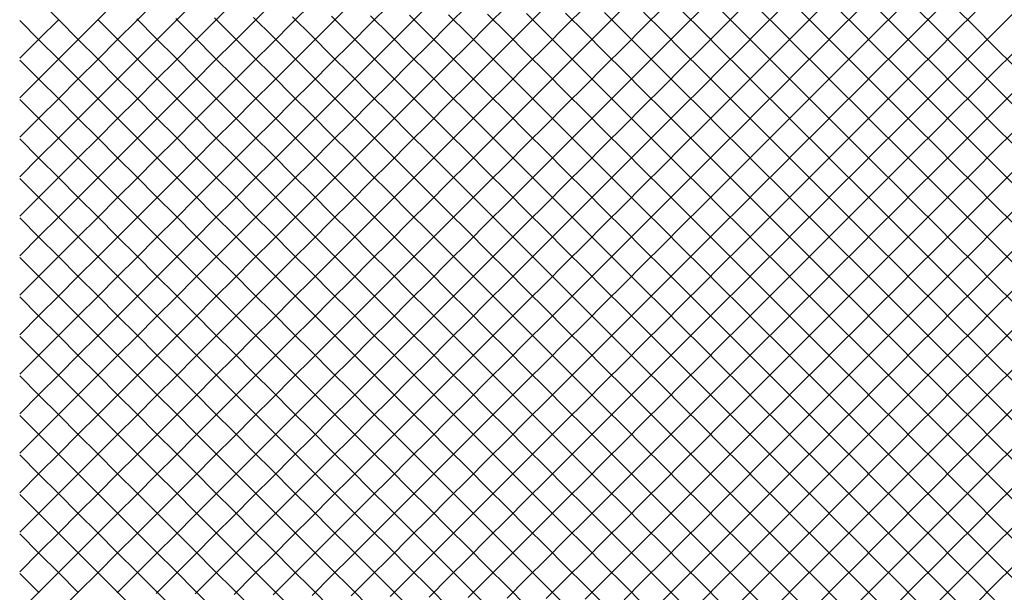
# Model space of a CAD drawing. Extents: x -15.9 to 15.9, y -4.2 to 4.2.
# Tile 12 of 29: x -8.9 to -5.4, y 0 to 2.1. Entities that reach past the tile are written whole.
import ezdxf

# ---------------------------------------------------------------- set-up
doc = ezdxf.new("R2010")
doc.units = 0

msp = doc.modelspace()

# ---------------------------------------------------------------- linework, layer by layer
at = {"layer": 'CNC'}
for points in [[(-8.92345, 1.79055), (-8.85291, 1.86109), (-8.78236, 1.93164), (-8.71182, 2.00218), (-8.64128, 2.07272), (-8.57074, 2.14326)], [(-8.92345, 1.64755), (-8.85291, 1.71809), (-8.78236, 1.78864), (-8.71182, 1.85918), (-8.64128, 1.92972), (-8.57074, 2.00026), (-8.5002, 2.0708), (-8.42966, 2.14134)], [(-8.92345, 1.50455), (-8.85291, 1.57509), (-8.78236, 1.64564), (-8.71182, 1.71618), (-8.64128, 1.78672), (-8.57074, 1.85726), (-8.5002, 1.9278), (-8.42966, 1.99834), (-8.35912, 2.06888), (-8.28858, 2.13942)], [(-8.92345, 1.36155), (-8.85291, 1.43209), (-8.78236, 1.50264), (-8.71182, 1.57318), (-8.64128, 1.64372), (-8.57074, 1.71426), (-8.5002, 1.7848), (-8.42966, 1.85534), (-8.35912, 1.92588), (-8.28858, 1.99642), (-8.21804, 2.06696), (-8.14749, 2.13751)], [(-8.85291, 2.14291), (-8.78236, 2.07236), (-8.71182, 2.00182), (-8.64128, 1.93128), (-8.57074, 1.86074), (-8.5002, 1.7902), (-8.42966, 1.71966), (-8.35912, 1.64912), (-8.28858, 1.57858), (-8.21804, 1.50804), (-8.14749, 1.43749), (-8.07695, 1.36695), (-8.00641, 1.29641), (-7.93587, 1.22587), (-7.86533, 1.15533), (-7.79479, 1.08479), (-7.72425, 1.01425), (-7.65371, 0.94371), (-7.58317, 0.87317), (-7.51263, 0.80263), (-7.44208, 0.73208), (-7.37154, 0.66154), (-7.301, 0.591), (-7.23046, 0.52046), (-7.15992, 0.44992), (-7.08938, 0.37938), (-7.01884, 0.30884), (-6.9483, 0.2383), (-6.87776, 0.16776), (-6.80721, 0.09721), (-6.73667, 0.02667), (-6.66613, -0.04387)], [(-8.92345, 1.21855), (-8.85291, 1.28909), (-8.78236, 1.35964), (-8.71182, 1.43018), (-8.64128, 1.50072), (-8.57074, 1.57126), (-8.5002, 1.6418), (-8.42966, 1.71234), (-8.35912, 1.78288), (-8.28858, 1.85342), (-8.21804, 1.92396), (-8.14749, 1.99451), (-8.07695, 2.06505), (-8.00641, 2.13559)], [(-8.92345, 1.07555), (-8.85291, 1.14609), (-8.78236, 1.21664), (-8.71182, 1.28718), (-8.64128, 1.35772), (-8.57074, 1.42826), (-8.5002, 1.4988), (-8.42966, 1.56934), (-8.35912, 1.63988), (-8.28858, 1.71042), (-8.21804, 1.78096), (-8.14749, 1.85151), (-8.07695, 1.92205), (-8.00641, 1.99259), (-7.93587, 2.06313), (-7.86533, 2.13367)], [(-8.92345, 0.93255), (-8.85291, 1.00309), (-8.78236, 1.07364), (-8.71182, 1.14418), (-8.64128, 1.21472), (-8.57074, 1.28526), (-8.5002, 1.3558), (-8.42966, 1.42634), (-8.35912, 1.49688), (-8.28858, 1.56742), (-8.21804, 1.63796), (-8.14749, 1.70851), (-8.07695, 1.77905), (-8.00641, 1.84959), (-7.93587, 1.92013), (-7.86533, 1.99067), (-7.79479, 2.06121), (-7.72425, 2.13175)], [(-8.92345, 0.78955), (-8.85291, 0.86009), (-8.78236, 0.93064), (-8.71182, 1.00118), (-8.64128, 1.07172), (-8.57074, 1.14226), (-8.5002, 1.2128), (-8.42966, 1.28334), (-8.35912, 1.35388), (-8.28858, 1.42442), (-8.21804, 1.49496), (-8.14749, 1.56551), (-8.07695, 1.63605), (-8.00641, 1.70659), (-7.93587, 1.77713), (-7.86533, 1.84767), (-7.79479, 1.91821), (-7.72425, 1.98875), (-7.65371, 2.05929), (-7.58317, 2.12983)], [(-8.92345, 0.64655), (-8.85291, 0.71709), (-8.78236, 0.78764), (-8.71182, 0.85818), (-8.64128, 0.92872), (-8.57074, 0.99926), (-8.5002, 1.0698), (-8.42966, 1.14034), (-8.35912, 1.21088), (-8.28858, 1.28142), (-8.21804, 1.35196), (-8.14749, 1.42251), (-8.07695, 1.49305), (-8.00641, 1.56359), (-7.93587, 1.63413), (-7.86533, 1.70467), (-7.79479, 1.77521), (-7.72425, 1.84575), (-7.65371, 1.91629), (-7.58317, 1.98683), (-7.51263, 2.05737), (-7.44208, 2.12792)], [(-8.92345, 0.50355), (-8.85291, 0.57409), (-8.78236, 0.64464), (-8.71182, 0.71518), (-8.64128, 0.78572), (-8.57074, 0.85626), (-8.5002, 0.9268), (-8.42966, 0.99734), (-8.35912, 1.06788), (-8.28858, 1.13842), (-8.21804, 1.20896), (-8.14749, 1.27951), (-8.07695, 1.35005), (-8.00641, 1.42059), (-7.93587, 1.49113), (-7.86533, 1.56167), (-7.79479, 1.63221), (-7.72425, 1.70275), (-7.65371, 1.77329), (-7.58317, 1.84383), (-7.51263, 1.91437), (-7.44208, 1.98492), (-7.37154, 2.05546), (-7.301, 2.126)], [(-8.92345, 0.36055), (-8.85291, 0.43109), (-8.78236, 0.50164), (-8.71182, 0.57218), (-8.64128, 0.64272), (-8.57074, 0.71326), (-8.5002, 0.7838), (-8.42966, 0.85434), (-8.35912, 0.92488), (-8.28858, 0.99542), (-8.21804, 1.06596), (-8.14749, 1.13651), (-8.07695, 1.20705), (-8.00641, 1.27759), (-7.93587, 1.34813), (-7.86533, 1.41867), (-7.79479, 1.48921), (-7.72425, 1.55975), (-7.65371, 1.63029), (-7.58317, 1.70083), (-7.51263, 1.77137), (-7.44208, 1.84192), (-7.37154, 1.91246), (-7.301, 1.983), (-7.23046, 2.05354), (-7.15992, 2.12408)], [(-8.92345, 0.21755), (-8.85291, 0.28809), (-8.78236, 0.35864), (-8.71182, 0.42918), (-8.64128, 0.49972), (-8.57074, 0.57026), (-8.5002, 0.6408), (-8.42966, 0.71134), (-8.35912, 0.78188), (-8.28858, 0.85242), (-8.21804, 0.92296), (-8.14749, 0.99351), (-8.07695, 1.06405), (-8.00641, 1.13459), (-7.93587, 1.20513), (-7.86533, 1.27567), (-7.79479, 1.34621), (-7.72425, 1.41675), (-7.65371, 1.48729), (-7.58317, 1.55783), (-7.51263, 1.62837), (-7.44208, 1.69892), (-7.37154, 1.76946), (-7.301, 1.84), (-7.23046, 1.91054), (-7.15992, 1.98108), (-7.08938, 2.05162), (-7.01884, 2.12216)], [(-8.92345, 0.07455), (-8.85291, 0.14509), (-8.78236, 0.21564), (-8.71182, 0.28618), (-8.64128, 0.35672), (-8.57074, 0.42726), (-8.5002, 0.4978), (-8.42966, 0.56834), (-8.35912, 0.63888), (-8.28858, 0.70942), (-8.21804, 0.77996), (-8.14749, 0.85051), (-8.07695, 0.92105), (-8.00641, 0.99159), (-7.93587, 1.06213), (-7.86533, 1.13267), (-7.79479, 1.20321), (-7.72425, 1.27375), (-7.65371, 1.34429), (-7.58317, 1.41483), (-7.51263, 1.48537), (-7.44208, 1.55592), (-7.37154, 1.62646), (-7.301, 1.697), (-7.23046, 1.76754), (-7.15992, 1.83808), (-7.08938, 1.90862), (-7.01884, 1.97916), (-6.9483, 2.0497), (-6.87776, 2.12024)], [(-8.92345, -0.06845), (-8.85291, 0.00209), (-8.78236, 0.07264), (-8.71182, 0.14318), (-8.64128, 0.21372), (-8.57074, 0.28426), (-8.5002, 0.3548), (-8.42966, 0.42534), (-8.35912, 0.49588), (-8.28858, 0.56642), (-8.21804, 0.63696), (-8.14749, 0.70751), (-8.07695, 0.77805), (-8.00641, 0.84859), (-7.93587, 0.91913), (-7.86533, 0.98967), (-7.79479, 1.06021), (-7.72425, 1.13075), (-7.65371, 1.20129), (-7.58317, 1.27183), (-7.51263, 1.34237), (-7.44208, 1.41292), (-7.37154, 1.48346), (-7.301, 1.554), (-7.23046, 1.62454), (-7.15992, 1.69508), (-7.08938, 1.76562), (-7.01884, 1.83616), (-6.9483, 1.9067), (-6.87776, 1.97724), (-6.80721, 2.04779), (-6.73667, 2.11833)], [(-8.78236, -0.07036), (-8.71182, 0.00018), (-8.64128, 0.07072), (-8.57074, 0.14126), (-8.5002, 0.2118), (-8.42966, 0.28234), (-8.35912, 0.35288), (-8.28858, 0.42342), (-8.21804, 0.49396), (-8.14749, 0.56451), (-8.07695, 0.63505), (-8.00641, 0.70559), (-7.93587, 0.77613), (-7.86533, 0.84667), (-7.79479, 0.91721), (-7.72425, 0.98775), (-7.65371, 1.05829), (-7.58317, 1.12883), (-7.51263, 1.19937), (-7.44208, 1.26992), (-7.37154, 1.34046), (-7.301, 1.411), (-7.23046, 1.48154), (-7.15992, 1.55208), (-7.08938, 1.62262), (-7.01884, 1.69316), (-6.9483, 1.7637), (-6.87776, 1.83424), (-6.80721, 1.90479), (-6.73667, 1.97533), (-6.66613, 2.04587), (-6.59559, 2.11641)], [(-8.57074, -0.00174), (-8.5002, 0.0688), (-8.42966, 0.13934), (-8.35912, 0.20988), (-8.28858, 0.28042), (-8.21804, 0.35096), (-8.14749, 0.42151), (-8.07695, 0.49205), (-8.00641, 0.56259), (-7.93587, 0.63313), (-7.86533, 0.70367), (-7.79479, 0.77421), (-7.72425, 0.84475), (-7.65371, 0.91529), (-7.58317, 0.98583), (-7.51263, 1.05637), (-7.44208, 1.12692), (-7.37154, 1.19746), (-7.301, 1.268), (-7.23046, 1.33854), (-7.15992, 1.40908), (-7.08938, 1.47962), (-7.01884, 1.55016), (-6.9483, 1.6207), (-6.87776, 1.69124), (-6.80721, 1.76179), (-6.73667, 1.83233), (-6.66613, 1.90287), (-6.59559, 1.97341), (-6.52505, 2.04395), (-6.45451, 2.11449)], [(-8.42966, -0.00366), (-8.35912, 0.06688), (-8.28858, 0.13742), (-8.21804, 0.20796), (-8.14749, 0.27851), (-8.07695, 0.34905), (-8.00641, 0.41959), (-7.93587, 0.49013), (-7.86533, 0.56067), (-7.79479, 0.63121), (-7.72425, 0.70175), (-7.65371, 0.77229), (-7.58317, 0.84283), (-7.51263, 0.91337), (-7.44208, 0.98392), (-7.37154, 1.05446), (-7.301, 1.125), (-7.23046, 1.19554), (-7.15992, 1.26608), (-7.08938, 1.33662), (-7.01884, 1.40716), (-6.9483, 1.4777), (-6.87776, 1.54824), (-6.80721, 1.61879), (-6.73667, 1.68933), (-6.66613, 1.75987), (-6.59559, 1.83041), (-6.52505, 1.90095), (-6.45451, 1.97149), (-6.38397, 2.04203), (-6.31343, 2.11257)], [(-8.28858, -0.00558), (-8.21804, 0.06496), (-8.14749, 0.13551), (-8.07695, 0.20605), (-8.00641, 0.27659), (-7.93587, 0.34713), (-7.86533, 0.41767), (-7.79479, 0.48821), (-7.72425, 0.55875), (-7.65371, 0.62929), (-7.58317, 0.69983), (-7.51263, 0.77037), (-7.44208, 0.84092), (-7.37154, 0.91146), (-7.301, 0.982), (-7.23046, 1.05254), (-7.15992, 1.12308), (-7.08938, 1.19362), (-7.01884, 1.26416), (-6.9483, 1.3347), (-6.87776, 1.40524), (-6.80721, 1.47579), (-6.73667, 1.54633), (-6.66613, 1.61687), (-6.59559, 1.68741), (-6.52505, 1.75795), (-6.45451, 1.82849), (-6.38397, 1.89903), (-6.31343, 1.96957), (-6.24289, 2.04011), (-6.17234, 2.11066)], [(-8.14749, -0.00749), (-8.07695, 0.06305), (-8.00641, 0.13359), (-7.93587, 0.20413), (-7.86533, 0.27467), (-7.79479, 0.34521), (-7.72425, 0.41575), (-7.65371, 0.48629), (-7.58317, 0.55683), (-7.51263, 0.62737), (-7.44208, 0.69792), (-7.37154, 0.76846), (-7.301, 0.839), (-7.23046, 0.90954), (-7.15992, 0.98008), (-7.08938, 1.05062), (-7.01884, 1.12116), (-6.9483, 1.1917), (-6.87776, 1.26224), (-6.80721, 1.33279), (-6.73667, 1.40333), (-6.66613, 1.47387), (-6.59559, 1.54441), (-6.52505, 1.61495), (-6.45451, 1.68549), (-6.38397, 1.75603), (-6.31343, 1.82657), (-6.24289, 1.89711), (-6.17234, 1.96766), (-6.1018, 2.0382), (-6.03126, 2.10874)], [(-8.00641, -0.00941), (-7.93587, 0.06113), (-7.86533, 0.13167), (-7.79479, 0.20221), (-7.72425, 0.27275), (-7.65371, 0.34329), (-7.58317, 0.41383), (-7.51263, 0.48437), (-7.44208, 0.55492), (-7.37154, 0.62546), (-7.301, 0.696), (-7.23046, 0.76654), (-7.15992, 0.83708), (-7.08938, 0.90762), (-7.01884, 0.97816), (-6.9483, 1.0487), (-6.87776, 1.11924), (-6.80721, 1.18979), (-6.73667, 1.26033), (-6.66613, 1.33087), (-6.59559, 1.40141), (-6.52505, 1.47195), (-6.45451, 1.54249), (-6.38397, 1.61303), (-6.31343, 1.68357), (-6.24289, 1.75411), (-6.17234, 1.82466), (-6.1018, 1.8952), (-6.03126, 1.96574), (-5.96072, 2.03628), (-5.89018, 2.10682)], [(-7.86533, -0.01133), (-7.79479, 0.05921), (-7.72425, 0.12975), (-7.65371, 0.20029), (-7.58317, 0.27083), (-7.51263, 0.34137), (-7.44208, 0.41192), (-7.37154, 0.48246), (-7.301, 0.553), (-7.23046, 0.62354), (-7.15992, 0.69408), (-7.08938, 0.76462), (-7.01884, 0.83516), (-6.9483, 0.9057), (-6.87776, 0.97624), (-6.80721, 1.04679), (-6.73667, 1.11733), (-6.66613, 1.18787), (-6.59559, 1.25841), (-6.52505, 1.32895), (-6.45451, 1.39949), (-6.38397, 1.47003), (-6.31343, 1.54057), (-6.24289, 1.61111), (-6.17234, 1.68166), (-6.1018, 1.7522), (-6.03126, 1.82274), (-5.96072, 1.89328), (-5.89018, 1.96382), (-5.81964, 2.03436), (-5.7491, 2.1049)], [(-7.72425, -0.01325), (-7.65371, 0.05729), (-7.58317, 0.12783), (-7.51263, 0.19837), (-7.44208, 0.26892), (-7.37154, 0.33946), (-7.301, 0.41), (-7.23046, 0.48054), (-7.15992, 0.55108), (-7.08938, 0.62162), (-7.01884, 0.69216), (-6.9483, 0.7627), (-6.87776, 0.83324), (-6.80721, 0.90379), (-6.73667, 0.97433), (-6.66613, 1.04487), (-6.59559, 1.11541), (-6.52505, 1.18595), (-6.45451, 1.25649), (-6.38397, 1.32703), (-6.31343, 1.39757), (-6.24289, 1.46811), (-6.17234, 1.53866), (-6.1018, 1.6092), (-6.03126, 1.67974), (-5.96072, 1.75028), (-5.89018, 1.82082), (-5.81964, 1.89136), (-5.7491, 1.9619), (-5.67856, 2.03244), (-5.60802, 2.10298)], [(-6.52505, 2.10305), (-6.45451, 2.03251), (-6.38397, 1.96197), (-6.31343, 1.89143), (-6.24289, 1.82089), (-6.17234, 1.75034), (-6.1018, 1.6798), (-6.03126, 1.60926), (-5.96072, 1.53872), (-5.89018, 1.46818), (-5.81964, 1.39764), (-5.7491, 1.3271), (-5.67856, 1.25656), (-5.60802, 1.18602), (-5.53747, 1.11547), (-5.46693, 1.04493), (-5.39639, 0.97439), (-5.32585, 0.90385)], [(-6.38397, 2.10497), (-6.31343, 2.03443), (-6.24289, 1.96389), (-6.17234, 1.89334), (-6.1018, 1.8228), (-6.03126, 1.75226), (-5.96072, 1.68172), (-5.89018, 1.61118), (-5.81964, 1.54064), (-5.7491, 1.4701), (-5.67856, 1.39956), (-5.60802, 1.32902), (-5.53747, 1.25847), (-5.46693, 1.18793), (-5.39639, 1.11739), (-5.32585, 1.04685)], [(-6.24289, 2.10689), (-6.17234, 2.03634), (-6.1018, 1.9658), (-6.03126, 1.89526), (-5.96072, 1.82472), (-5.89018, 1.75418), (-5.81964, 1.68364), (-5.7491, 1.6131), (-5.67856, 1.54256), (-5.60802, 1.47202), (-5.53747, 1.40147), (-5.46693, 1.33093), (-5.39639, 1.26039), (-5.32585, 1.18985)], [(-6.1018, 2.1088), (-6.03126, 2.03826), (-5.96072, 1.96772), (-5.89018, 1.89718), (-5.81964, 1.82664), (-5.7491, 1.7561), (-5.67856, 1.68556), (-5.60802, 1.61502), (-5.53747, 1.54447), (-5.46693, 1.47393), (-5.39639, 1.40339), (-5.32585, 1.33285)], [(-5.96072, 2.11072), (-5.89018, 2.04018), (-5.81964, 1.96964), (-5.7491, 1.8991), (-5.67856, 1.82856), (-5.60802, 1.75802), (-5.53747, 1.68747), (-5.46693, 1.61693), (-5.39639, 1.54639), (-5.32585, 1.47585)], [(-5.81964, 2.11264), (-5.7491, 2.0421), (-5.67856, 1.97156), (-5.60802, 1.90102), (-5.53747, 1.83047), (-5.46693, 1.75993), (-5.39639, 1.68939), (-5.32585, 1.61885)], [(-5.67856, 2.11456), (-5.60802, 2.04402), (-5.53747, 1.97347), (-5.46693, 1.90293), (-5.39639, 1.83239), (-5.32585, 1.76185)], [(-5.53747, 2.11647), (-5.46693, 2.04593), (-5.39639, 1.97539), (-5.32585, 1.90485)], [(-8.92345, 1.93355), (-8.85291, 2.00409), (-8.78236, 2.07464)], [(-8.92345, 2.07045), (-8.85291, 1.99991), (-8.78236, 1.92936), (-8.71182, 1.85882), (-8.64128, 1.78828), (-8.57074, 1.71774), (-8.5002, 1.6472), (-8.42966, 1.57666), (-8.35912, 1.50612), (-8.28858, 1.43558), (-8.21804, 1.36504), (-8.14749, 1.29449), (-8.07695, 1.22395), (-8.00641, 1.15341), (-7.93587, 1.08287), (-7.86533, 1.01233), (-7.79479, 0.94179), (-7.72425, 0.87125), (-7.65371, 0.80071), (-7.58317, 0.73017), (-7.51263, 0.65963), (-7.44208, 0.58908), (-7.37154, 0.51854), (-7.301, 0.448), (-7.23046, 0.37746), (-7.15992, 0.30692), (-7.08938, 0.23638), (-7.01884, 0.16584), (-6.9483, 0.0953), (-6.87776, 0.02476), (-6.80721, -0.04579)], [(-8.64128, 2.07428), (-8.57074, 2.00374), (-8.5002, 1.9332), (-8.42966, 1.86266), (-8.35912, 1.79212), (-8.28858, 1.72158), (-8.21804, 1.65104), (-8.14749, 1.58049), (-8.07695, 1.50995), (-8.00641, 1.43941), (-7.93587, 1.36887), (-7.86533, 1.29833), (-7.79479, 1.22779), (-7.72425, 1.15725), (-7.65371, 1.08671), (-7.58317, 1.01617), (-7.51263, 0.94563), (-7.44208, 0.87508), (-7.37154, 0.80454), (-7.301, 0.734), (-7.23046, 0.66346), (-7.15992, 0.59292), (-7.08938, 0.52238), (-7.01884, 0.45184), (-6.9483, 0.3813), (-6.87776, 0.31076), (-6.80721, 0.24021), (-6.73667, 0.16967), (-6.66613, 0.09913), (-6.59559, 0.02859), (-6.52505, -0.04195)], [(-8.5002, 2.0762), (-8.42966, 2.00566), (-8.35912, 1.93512), (-8.28858, 1.86458), (-8.21804, 1.79404), (-8.14749, 1.72349), (-8.07695, 1.65295), (-8.00641, 1.58241), (-7.93587, 1.51187), (-7.86533, 1.44133), (-7.79479, 1.37079), (-7.72425, 1.30025), (-7.65371, 1.22971), (-7.58317, 1.15917), (-7.51263, 1.08863), (-7.44208, 1.01808), (-7.37154, 0.94754), (-7.301, 0.877), (-7.23046, 0.80646), (-7.15992, 0.73592), (-7.08938, 0.66538), (-7.01884, 0.59484), (-6.9483, 0.5243), (-6.87776, 0.45376), (-6.80721, 0.38321), (-6.73667, 0.31267), (-6.66613, 0.24213), (-6.59559, 0.17159), (-6.52505, 0.10105), (-6.45451, 0.03051), (-6.38397, -0.04003)], [(-8.35912, 2.07812), (-8.28858, 2.00758), (-8.21804, 1.93704), (-8.14749, 1.86649), (-8.07695, 1.79595), (-8.00641, 1.72541), (-7.93587, 1.65487), (-7.86533, 1.58433), (-7.79479, 1.51379), (-7.72425, 1.44325), (-7.65371, 1.37271), (-7.58317, 1.30217), (-7.51263, 1.23163), (-7.44208, 1.16108), (-7.37154, 1.09054), (-7.301, 1.02), (-7.23046, 0.94946), (-7.15992, 0.87892), (-7.08938, 0.80838), (-7.01884, 0.73784), (-6.9483, 0.6673), (-6.87776, 0.59676), (-6.80721, 0.52621), (-6.73667, 0.45567), (-6.66613, 0.38513), (-6.59559, 0.31459), (-6.52505, 0.24405), (-6.45451, 0.17351), (-6.38397, 0.10297), (-6.31343, 0.03243), (-6.24289, -0.03811)], [(-8.21804, 2.08004), (-8.14749, 2.00949), (-8.07695, 1.93895), (-8.00641, 1.86841), (-7.93587, 1.79787), (-7.86533, 1.72733), (-7.79479, 1.65679), (-7.72425, 1.58625), (-7.65371, 1.51571), (-7.58317, 1.44517), (-7.51263, 1.37463), (-7.44208, 1.30408), (-7.37154, 1.23354), (-7.301, 1.163), (-7.23046, 1.09246), (-7.15992, 1.02192), (-7.08938, 0.95138), (-7.01884, 0.88084), (-6.9483, 0.8103), (-6.87776, 0.73976), (-6.80721, 0.66921), (-6.73667, 0.59867), (-6.66613, 0.52813), (-6.59559, 0.45759), (-6.52505, 0.38705), (-6.45451, 0.31651), (-6.38397, 0.24597), (-6.31343, 0.17543), (-6.24289, 0.10489), (-6.17234, 0.03434), (-6.1018, -0.0362)], [(-8.07695, 2.08195), (-8.00641, 2.01141), (-7.93587, 1.94087), (-7.86533, 1.87033), (-7.79479, 1.79979), (-7.72425, 1.72925), (-7.65371, 1.65871), (-7.58317, 1.58817), (-7.51263, 1.51763), (-7.44208, 1.44708), (-7.37154, 1.37654), (-7.301, 1.306), (-7.23046, 1.23546), (-7.15992, 1.16492), (-7.08938, 1.09438), (-7.01884, 1.02384), (-6.9483, 0.9533), (-6.87776, 0.88276), (-6.80721, 0.81221), (-6.73667, 0.74167), (-6.66613, 0.67113), (-6.59559, 0.60059), (-6.52505, 0.53005), (-6.45451, 0.45951), (-6.38397, 0.38897), (-6.31343, 0.31843), (-6.24289, 0.24789), (-6.17234, 0.17734), (-6.1018, 0.1068), (-6.03126, 0.03626), (-5.96072, -0.03428)], [(-7.93587, 2.08387), (-7.86533, 2.01333), (-7.79479, 1.94279), (-7.72425, 1.87225), (-7.65371, 1.80171), (-7.58317, 1.73117), (-7.51263, 1.66063), (-7.44208, 1.59008), (-7.37154, 1.51954), (-7.301, 1.449), (-7.23046, 1.37846), (-7.15992, 1.30792), (-7.08938, 1.23738), (-7.01884, 1.16684), (-6.9483, 1.0963), (-6.87776, 1.02576), (-6.80721, 0.95521), (-6.73667, 0.88467), (-6.66613, 0.81413), (-6.59559, 0.74359), (-6.52505, 0.67305), (-6.45451, 0.60251), (-6.38397, 0.53197), (-6.31343, 0.46143), (-6.24289, 0.39089), (-6.17234, 0.32034), (-6.1018, 0.2498), (-6.03126, 0.17926), (-5.96072, 0.10872), (-5.89018, 0.03818), (-5.81964, -0.03236)], [(-7.79479, 2.08579), (-7.72425, 2.01525), (-7.65371, 1.94471), (-7.58317, 1.87417), (-7.51263, 1.80363), (-7.44208, 1.73308), (-7.37154, 1.66254), (-7.301, 1.592), (-7.23046, 1.52146), (-7.15992, 1.45092), (-7.08938, 1.38038), (-7.01884, 1.30984), (-6.9483, 1.2393), (-6.87776, 1.16876), (-6.80721, 1.09821), (-6.73667, 1.02767), (-6.66613, 0.95713), (-6.59559, 0.88659), (-6.52505, 0.81605), (-6.45451, 0.74551), (-6.38397, 0.67497), (-6.31343, 0.60443), (-6.24289, 0.53389), (-6.17234, 0.46334), (-6.1018, 0.3928), (-6.03126, 0.32226), (-5.96072, 0.25172), (-5.89018, 0.18118), (-5.81964, 0.11064), (-5.7491, 0.0401), (-5.67856, -0.03044)], [(-7.65371, 2.08771), (-7.58317, 2.01717), (-7.51263, 1.94663), (-7.44208, 1.87608), (-7.37154, 1.80554), (-7.301, 1.735), (-7.23046, 1.66446), (-7.15992, 1.59392), (-7.08938, 1.52338), (-7.01884, 1.45284), (-6.9483, 1.3823), (-6.87776, 1.31176), (-6.80721, 1.24121), (-6.73667, 1.17067), (-6.66613, 1.10013), (-6.59559, 1.02959), (-6.52505, 0.95905), (-6.45451, 0.88851), (-6.38397, 0.81797), (-6.31343, 0.74743), (-6.24289, 0.67689), (-6.17234, 0.60634), (-6.1018, 0.5358), (-6.03126, 0.46526), (-5.96072, 0.39472), (-5.89018, 0.32418), (-5.81964, 0.25364), (-5.7491, 0.1831), (-5.67856, 0.11256), (-5.60802, 0.04202), (-5.53747, -0.02853)], [(-7.58317, -0.01517), (-7.51263, 0.05537), (-7.44208, 0.12592), (-7.37154, 0.19646), (-7.301, 0.267), (-7.23046, 0.33754), (-7.15992, 0.40808), (-7.08938, 0.47862), (-7.01884, 0.54916), (-6.9483, 0.6197), (-6.87776, 0.69024), (-6.80721, 0.76079), (-6.73667, 0.83133), (-6.66613, 0.90187), (-6.59559, 0.97241), (-6.52505, 1.04295), (-6.45451, 1.11349), (-6.38397, 1.18403), (-6.31343, 1.25457), (-6.24289, 1.32511), (-6.17234, 1.39566), (-6.1018, 1.4662), (-6.03126, 1.53674), (-5.96072, 1.60728), (-5.89018, 1.67782), (-5.81964, 1.74836), (-5.7491, 1.8189), (-5.67856, 1.88944), (-5.60802, 1.95998), (-5.53747, 2.03053), (-5.46693, 2.10107)], [(-7.51263, 2.08963), (-7.44208, 2.01908), (-7.37154, 1.94854), (-7.301, 1.878), (-7.23046, 1.80746), (-7.15992, 1.73692), (-7.08938, 1.66638), (-7.01884, 1.59584), (-6.9483, 1.5253), (-6.87776, 1.45476), (-6.80721, 1.38421), (-6.73667, 1.31367), (-6.66613, 1.24313), (-6.59559, 1.17259), (-6.52505, 1.10205), (-6.45451, 1.03151), (-6.38397, 0.96097), (-6.31343, 0.89043), (-6.24289, 0.81989), (-6.17234, 0.74934), (-6.1018, 0.6788), (-6.03126, 0.60826), (-5.96072, 0.53772), (-5.89018, 0.46718), (-5.81964, 0.39664), (-5.7491, 0.3261), (-5.67856, 0.25556), (-5.60802, 0.18502), (-5.53747, 0.11447), (-5.46693, 0.04393), (-5.39639, -0.02661)], [(-7.44208, -0.01708), (-7.37154, 0.05346), (-7.301, 0.124), (-7.23046, 0.19454), (-7.15992, 0.26508), (-7.08938, 0.33562), (-7.01884, 0.40616), (-6.9483, 0.4767), (-6.87776, 0.54724), (-6.80721, 0.61779), (-6.73667, 0.68833), (-6.66613, 0.75887), (-6.59559, 0.82941), (-6.52505, 0.89995), (-6.45451, 0.97049), (-6.38397, 1.04103), (-6.31343, 1.11157), (-6.24289, 1.18211), (-6.17234, 1.25266), (-6.1018, 1.3232), (-6.03126, 1.39374), (-5.96072, 1.46428), (-5.89018, 1.53482), (-5.81964, 1.60536), (-5.7491, 1.6759), (-5.67856, 1.74644), (-5.60802, 1.81698), (-5.53747, 1.88753), (-5.46693, 1.95807), (-5.39639, 2.02861), (-5.32585, 2.09915)], [(-7.37154, 2.09154), (-7.301, 2.021), (-7.23046, 1.95046), (-7.15992, 1.87992), (-7.08938, 1.80938), (-7.01884, 1.73884), (-6.9483, 1.6683), (-6.87776, 1.59776), (-6.80721, 1.52721), (-6.73667, 1.45667), (-6.66613, 1.38613), (-6.59559, 1.31559), (-6.52505, 1.24505), (-6.45451, 1.17451), (-6.38397, 1.10397), (-6.31343, 1.03343), (-6.24289, 0.96289), (-6.17234, 0.89234), (-6.1018, 0.8218), (-6.03126, 0.75126), (-5.96072, 0.68072), (-5.89018, 0.61018), (-5.81964, 0.53964), (-5.7491, 0.4691), (-5.67856, 0.39856), (-5.60802, 0.32802), (-5.53747, 0.25747), (-5.46693, 0.18693), (-5.39639, 0.11639), (-5.32585, 0.04585)], [(-7.23046, 2.09346), (-7.15992, 2.02292), (-7.08938, 1.95238), (-7.01884, 1.88184), (-6.9483, 1.8113), (-6.87776, 1.74076), (-6.80721, 1.67021), (-6.73667, 1.59967), (-6.66613, 1.52913), (-6.59559, 1.45859), (-6.52505, 1.38805), (-6.45451, 1.31751), (-6.38397, 1.24697), (-6.31343, 1.17643), (-6.24289, 1.10589), (-6.17234, 1.03534), (-6.1018, 0.9648), (-6.03126, 0.89426), (-5.96072, 0.82372), (-5.89018, 0.75318), (-5.81964, 0.68264), (-5.7491, 0.6121), (-5.67856, 0.54156), (-5.60802, 0.47102), (-5.53747, 0.40047), (-5.46693, 0.32993), (-5.39639, 0.25939), (-5.32585, 0.18885)], [(-7.08938, 2.09538), (-7.01884, 2.02484), (-6.9483, 1.9543), (-6.87776, 1.88376), (-6.80721, 1.81321), (-6.73667, 1.74267), (-6.66613, 1.67213), (-6.59559, 1.60159), (-6.52505, 1.53105), (-6.45451, 1.46051), (-6.38397, 1.38997), (-6.31343, 1.31943), (-6.24289, 1.24889), (-6.17234, 1.17834), (-6.1018, 1.1078), (-6.03126, 1.03726), (-5.96072, 0.96672), (-5.89018, 0.89618), (-5.81964, 0.82564), (-5.7491, 0.7551), (-5.67856, 0.68456), (-5.60802, 0.61402), (-5.53747, 0.54347), (-5.46693, 0.47293), (-5.39639, 0.40239), (-5.32585, 0.33185)], [(-6.9483, 2.0973), (-6.87776, 2.02676), (-6.80721, 1.95621), (-6.73667, 1.88567), (-6.66613, 1.81513), (-6.59559, 1.74459), (-6.52505, 1.67405), (-6.45451, 1.60351), (-6.38397, 1.53297), (-6.31343, 1.46243), (-6.24289, 1.39189), (-6.17234, 1.32134), (-6.1018, 1.2508), (-6.03126, 1.18026), (-5.96072, 1.10972), (-5.89018, 1.03918), (-5.81964, 0.96864), (-5.7491, 0.8981), (-5.67856, 0.82756), (-5.60802, 0.75702), (-5.53747, 0.68647), (-5.46693, 0.61593), (-5.39639, 0.54539), (-5.32585, 0.47485)], [(-6.80721, 2.09921), (-6.73667, 2.02867), (-6.66613, 1.95813), (-6.59559, 1.88759), (-6.52505, 1.81705), (-6.45451, 1.74651), (-6.38397, 1.67597), (-6.31343, 1.60543), (-6.24289, 1.53489), (-6.17234, 1.46434), (-6.1018, 1.3938), (-6.03126, 1.32326), (-5.96072, 1.25272), (-5.89018, 1.18218), (-5.81964, 1.11164), (-5.7491, 1.0411), (-5.67856, 0.97056), (-5.60802, 0.90002), (-5.53747, 0.82947), (-5.46693, 0.75893), (-5.39639, 0.68839), (-5.32585, 0.61785)], [(-6.66613, 2.10113), (-6.59559, 2.03059), (-6.52505, 1.96005), (-6.45451, 1.88951), (-6.38397, 1.81897), (-6.31343, 1.74843), (-6.24289, 1.67789), (-6.17234, 1.60734), (-6.1018, 1.5368), (-6.03126, 1.46626), (-5.96072, 1.39572), (-5.89018, 1.32518), (-5.81964, 1.25464), (-5.7491, 1.1841), (-5.67856, 1.11356), (-5.60802, 1.04302), (-5.53747, 0.97247), (-5.46693, 0.90193), (-5.39639, 0.83139), (-5.32585, 0.76085)], [(-8.92345, 1.92745), (-8.85291, 1.85691), (-8.78236, 1.78636), (-8.71182, 1.71582), (-8.64128, 1.64528), (-8.57074, 1.57474), (-8.5002, 1.5042), (-8.42966, 1.43366), (-8.35912, 1.36312), (-8.28858, 1.29258), (-8.21804, 1.22204), (-8.14749, 1.15149), (-8.07695, 1.08095), (-8.00641, 1.01041), (-7.93587, 0.93987), (-7.86533, 0.86933), (-7.79479, 0.79879), (-7.72425, 0.72825), (-7.65371, 0.65771), (-7.58317, 0.58717), (-7.51263, 0.51663), (-7.44208, 0.44608), (-7.37154, 0.37554), (-7.301, 0.305), (-7.23046, 0.23446), (-7.15992, 0.16392), (-7.08938, 0.09338), (-7.01884, 0.02284), (-6.9483, -0.0477)], [(-7.301, -0.019), (-7.23046, 0.05154), (-7.15992, 0.12208), (-7.08938, 0.19262), (-7.01884, 0.26316), (-6.9483, 0.3337), (-6.87776, 0.40424), (-6.80721, 0.47479), (-6.73667, 0.54533), (-6.66613, 0.61587), (-6.59559, 0.68641), (-6.52505, 0.75695), (-6.45451, 0.82749), (-6.38397, 0.89803), (-6.31343, 0.96857), (-6.24289, 1.03911), (-6.17234, 1.10966), (-6.1018, 1.1802), (-6.03126, 1.25074), (-5.96072, 1.32128), (-5.89018, 1.39182), (-5.81964, 1.46236), (-5.7491, 1.5329), (-5.67856, 1.60344), (-5.60802, 1.67398), (-5.53747, 1.74453), (-5.46693, 1.81507), (-5.39639, 1.88561), (-5.32585, 1.95615)], [(-8.92345, 1.78445), (-8.85291, 1.71391), (-8.78236, 1.64336), (-8.71182, 1.57282), (-8.64128, 1.50228), (-8.57074, 1.43174), (-8.5002, 1.3612), (-8.42966, 1.29066), (-8.35912, 1.22012), (-8.28858, 1.14958), (-8.21804, 1.07904), (-8.14749, 1.00849), (-8.07695, 0.93795), (-8.00641, 0.86741), (-7.93587, 0.79687), (-7.86533, 0.72633), (-7.79479, 0.65579), (-7.72425, 0.58525), (-7.65371, 0.51471), (-7.58317, 0.44417), (-7.51263, 0.37363), (-7.44208, 0.30308), (-7.37154, 0.23254), (-7.301, 0.162), (-7.23046, 0.09146), (-7.15992, 0.02092), (-7.08938, -0.04962)], [(-7.15992, -0.02092), (-7.08938, 0.04962), (-7.01884, 0.12016), (-6.9483, 0.1907), (-6.87776, 0.26124), (-6.80721, 0.33179), (-6.73667, 0.40233), (-6.66613, 0.47287), (-6.59559, 0.54341), (-6.52505, 0.61395), (-6.45451, 0.68449), (-6.38397, 0.75503), (-6.31343, 0.82557), (-6.24289, 0.89611), (-6.17234, 0.96666), (-6.1018, 1.0372), (-6.03126, 1.10774), (-5.96072, 1.17828), (-5.89018, 1.24882), (-5.81964, 1.31936), (-5.7491, 1.3899), (-5.67856, 1.46044), (-5.60802, 1.53098), (-5.53747, 1.60153), (-5.46693, 1.67207), (-5.39639, 1.74261), (-5.32585, 1.81315)], [(-8.92345, 1.64145), (-8.85291, 1.57091), (-8.78236, 1.50036), (-8.71182, 1.42982), (-8.64128, 1.35928), (-8.57074, 1.28874), (-8.5002, 1.2182), (-8.42966, 1.14766), (-8.35912, 1.07712), (-8.28858, 1.00658), (-8.21804, 0.93604), (-8.14749, 0.86549), (-8.07695, 0.79495), (-8.00641, 0.72441), (-7.93587, 0.65387), (-7.86533, 0.58333), (-7.79479, 0.51279), (-7.72425, 0.44225), (-7.65371, 0.37171), (-7.58317, 0.30117), (-7.51263, 0.23063), (-7.44208, 0.16008), (-7.37154, 0.08954), (-7.301, 0.019), (-7.23046, -0.05154)], [(-7.01884, -0.02284), (-6.9483, 0.0477), (-6.87776, 0.11824), (-6.80721, 0.18879), (-6.73667, 0.25933), (-6.66613, 0.32987), (-6.59559, 0.40041), (-6.52505, 0.47095), (-6.45451, 0.54149), (-6.38397, 0.61203), (-6.31343, 0.68257), (-6.24289, 0.75311), (-6.17234, 0.82366), (-6.1018, 0.8942), (-6.03126, 0.96474), (-5.96072, 1.03528), (-5.89018, 1.10582), (-5.81964, 1.17636), (-5.7491, 1.2469), (-5.67856, 1.31744), (-5.60802, 1.38798), (-5.53747, 1.45853), (-5.46693, 1.52907), (-5.39639, 1.59961), (-5.32585, 1.67015)], [(-8.92345, 1.49845), (-8.85291, 1.42791), (-8.78236, 1.35736), (-8.71182, 1.28682), (-8.64128, 1.21628), (-8.57074, 1.14574), (-8.5002, 1.0752), (-8.42966, 1.00466), (-8.35912, 0.93412), (-8.28858, 0.86358), (-8.21804, 0.79304), (-8.14749, 0.72249), (-8.07695, 0.65195), (-8.00641, 0.58141), (-7.93587, 0.51087), (-7.86533, 0.44033), (-7.79479, 0.36979), (-7.72425, 0.29925), (-7.65371, 0.22871), (-7.58317, 0.15817), (-7.51263, 0.08763), (-7.44208, 0.01708), (-7.37154, -0.05346)], [(-6.87776, -0.02476), (-6.80721, 0.04579), (-6.73667, 0.11633), (-6.66613, 0.18687), (-6.59559, 0.25741), (-6.52505, 0.32795), (-6.45451, 0.39849), (-6.38397, 0.46903), (-6.31343, 0.53957), (-6.24289, 0.61011), (-6.17234, 0.68066), (-6.1018, 0.7512), (-6.03126, 0.82174), (-5.96072, 0.89228), (-5.89018, 0.96282), (-5.81964, 1.03336), (-5.7491, 1.1039), (-5.67856, 1.17444), (-5.60802, 1.24498), (-5.53747, 1.31553), (-5.46693, 1.38607), (-5.39639, 1.45661), (-5.32585, 1.52715)], [(-8.92345, 1.35545), (-8.85291, 1.28491), (-8.78236, 1.21436), (-8.71182, 1.14382), (-8.64128, 1.07328), (-8.57074, 1.00274), (-8.5002, 0.9322), (-8.42966, 0.86166), (-8.35912, 0.79112), (-8.28858, 0.72058), (-8.21804, 0.65004), (-8.14749, 0.57949), (-8.07695, 0.50895), (-8.00641, 0.43841), (-7.93587, 0.36787), (-7.86533, 0.29733), (-7.79479, 0.22679), (-7.72425, 0.15625), (-7.65371, 0.08571), (-7.58317, 0.01517), (-7.51263, -0.05537)], [(-6.73667, -0.02667), (-6.66613, 0.04387), (-6.59559, 0.11441), (-6.52505, 0.18495), (-6.45451, 0.25549), (-6.38397, 0.32603), (-6.31343, 0.39657), (-6.24289, 0.46711), (-6.17234, 0.53766), (-6.1018, 0.6082), (-6.03126, 0.67874), (-5.96072, 0.74928), (-5.89018, 0.81982), (-5.81964, 0.89036), (-5.7491, 0.9609), (-5.67856, 1.03144), (-5.60802, 1.10198), (-5.53747, 1.17253), (-5.46693, 1.24307), (-5.39639, 1.31361), (-5.32585, 1.38415)], [(-8.92345, 1.21245), (-8.85291, 1.14191), (-8.78236, 1.07136), (-8.71182, 1.00082), (-8.64128, 0.93028), (-8.57074, 0.85974), (-8.5002, 0.7892), (-8.42966, 0.71866), (-8.35912, 0.64812), (-8.28858, 0.57758), (-8.21804, 0.50704), (-8.14749, 0.43649), (-8.07695, 0.36595), (-8.00641, 0.29541), (-7.93587, 0.22487), (-7.86533, 0.15433), (-7.79479, 0.08379), (-7.72425, 0.01325), (-7.65371, -0.05729)], [(-6.59559, -0.02859), (-6.52505, 0.04195), (-6.45451, 0.11249), (-6.38397, 0.18303), (-6.31343, 0.25357), (-6.24289, 0.32411), (-6.17234, 0.39466), (-6.1018, 0.4652), (-6.03126, 0.53574), (-5.96072, 0.60628), (-5.89018, 0.67682), (-5.81964, 0.74736), (-5.7491, 0.8179), (-5.67856, 0.88844), (-5.60802, 0.95898), (-5.53747, 1.02953), (-5.46693, 1.10007), (-5.39639, 1.17061), (-5.32585, 1.24115)], [(-8.92345, 1.06945), (-8.85291, 0.99891), (-8.78236, 0.92836), (-8.71182, 0.85782), (-8.64128, 0.78728), (-8.57074, 0.71674), (-8.5002, 0.6462), (-8.42966, 0.57566), (-8.35912, 0.50512), (-8.28858, 0.43458), (-8.21804, 0.36404), (-8.14749, 0.29349), (-8.07695, 0.22295), (-8.00641, 0.15241), (-7.93587, 0.08187), (-7.86533, 0.01133), (-7.79479, -0.05921)], [(-6.45451, -0.03051), (-6.38397, 0.04003), (-6.31343, 0.11057), (-6.24289, 0.18111), (-6.17234, 0.25166), (-6.1018, 0.3222), (-6.03126, 0.39274), (-5.96072, 0.46328), (-5.89018, 0.53382), (-5.81964, 0.60436), (-5.7491, 0.6749), (-5.67856, 0.74544), (-5.60802, 0.81598), (-5.53747, 0.88653), (-5.46693, 0.95707), (-5.39639, 1.02761), (-5.32585, 1.09815)], [(-8.92345, 0.92645), (-8.85291, 0.85591), (-8.78236, 0.78536), (-8.71182, 0.71482), (-8.64128, 0.64428), (-8.57074, 0.57374), (-8.5002, 0.5032), (-8.42966, 0.43266), (-8.35912, 0.36212), (-8.28858, 0.29158), (-8.21804, 0.22104), (-8.14749, 0.15049), (-8.07695, 0.07995), (-8.00641, 0.00941), (-7.93587, -0.06113)], [(-6.31343, -0.03243), (-6.24289, 0.03811), (-6.17234, 0.10866), (-6.1018, 0.1792), (-6.03126, 0.24974), (-5.96072, 0.32028), (-5.89018, 0.39082), (-5.81964, 0.46136), (-5.7491, 0.5319), (-5.67856, 0.60244), (-5.60802, 0.67298), (-5.53747, 0.74353), (-5.46693, 0.81407), (-5.39639, 0.88461), (-5.32585, 0.95515)], [(-6.17234, -0.03434), (-6.1018, 0.0362), (-6.03126, 0.10674), (-5.96072, 0.17728), (-5.89018, 0.24782), (-5.81964, 0.31836), (-5.7491, 0.3889), (-5.67856, 0.45944), (-5.60802, 0.52998), (-5.53747, 0.60053), (-5.46693, 0.67107), (-5.39639, 0.74161), (-5.32585, 0.81215)], [(-8.92345, 0.78345), (-8.85291, 0.71291), (-8.78236, 0.64236), (-8.71182, 0.57182), (-8.64128, 0.50128), (-8.57074, 0.43074), (-8.5002, 0.3602), (-8.42966, 0.28966), (-8.35912, 0.21912), (-8.28858, 0.14858), (-8.21804, 0.07804), (-8.14749, 0.00749), (-8.07695, -0.06305)], [(-6.03126, -0.03626), (-5.96072, 0.03428), (-5.89018, 0.10482), (-5.81964, 0.17536), (-5.7491, 0.2459), (-5.67856, 0.31644), (-5.60802, 0.38698), (-5.53747, 0.45753), (-5.46693, 0.52807), (-5.39639, 0.59861), (-5.32585, 0.66915)], [(-8.92345, 0.64045), (-8.85291, 0.56991), (-8.78236, 0.49936), (-8.71182, 0.42882), (-8.64128, 0.35828), (-8.57074, 0.28774), (-8.5002, 0.2172), (-8.42966, 0.14666), (-8.35912, 0.07612), (-8.28858, 0.00558), (-8.21804, -0.06496)], [(-5.89018, -0.03818), (-5.81964, 0.03236), (-5.7491, 0.1029), (-5.67856, 0.17344), (-5.60802, 0.24398), (-5.53747, 0.31453), (-5.46693, 0.38507), (-5.39639, 0.45561), (-5.32585, 0.52615)], [(-8.92345, 0.49745), (-8.85291, 0.42691), (-8.78236, 0.35636), (-8.71182, 0.28582), (-8.64128, 0.21528), (-8.57074, 0.14474), (-8.5002, 0.0742), (-8.42966, 0.00366), (-8.35912, -0.06688)], [(-5.7491, -0.0401), (-5.67856, 0.03044), (-5.60802, 0.10098), (-5.53747, 0.17153), (-5.46693, 0.24207), (-5.39639, 0.31261), (-5.32585, 0.38315)], [(-8.92345, 0.35445), (-8.85291, 0.28391), (-8.78236, 0.21336), (-8.71182, 0.14282), (-8.64128, 0.07228), (-8.57074, 0.00174), (-8.5002, -0.0688)], [(-5.60802, -0.04202), (-5.53747, 0.02853), (-5.46693, 0.09907), (-5.39639, 0.16961), (-5.32585, 0.24015)], [(-8.92345, 0.21145), (-8.85291, 0.14091), (-8.78236, 0.07036), (-8.71182, -0.00018)], [(-5.46693, -0.04393), (-5.39639, 0.02661), (-5.32585, 0.09715)], [(-8.92345, 0.06845), (-8.85291, -0.00209)]]:
    msp.add_lwpolyline(points, dxfattribs=at)

doc.saveas('drawing.dxf')
